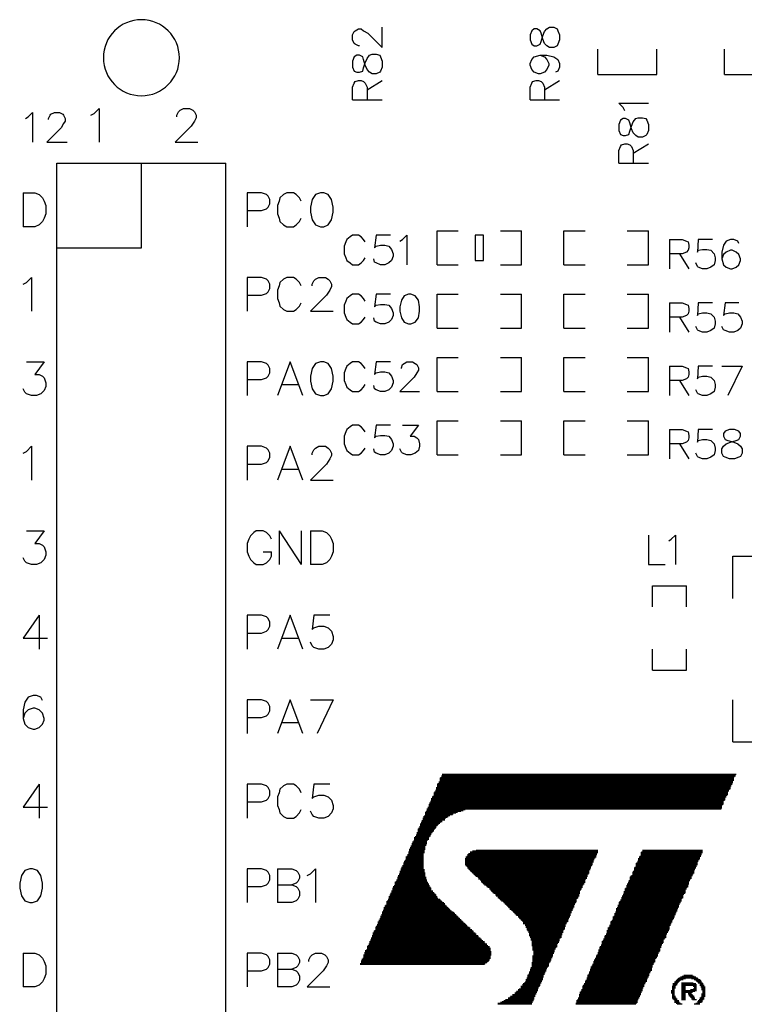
# Model space of a CAD drawing. Extents: x 38.11 to 42.78, y 50.2 to 57.
# Tile 9 of 24: x 38.86 to 39.71, y 54.75 to 55.92. Entities that reach past the tile are written whole.
import ezdxf

# ---------------------------------------------------------------- set-up
doc = ezdxf.new("R2010")
doc.units = 0
doc.layers.get('0').update_dxf_attribs({"linetype": 'CONTINUOUS'})
doc.layers.add('gto', color=1, linetype='CONTINUOUS')

# ---------------------------------------------------------------- blocks, each defined once
blk = doc.blocks.new('D92')
blk.add_lwpolyline([(-0.005, -0.015), (0.005, -0.015), (0.005, 0.015), (-0.005, 0.015)], close=True)

msp = doc.modelspace()

# ---------------------------------------------------------------- linework, layer by layer
at = {"layer": 'gto', "color": 1}
msp.add_lwpolyline([(39.045, 55.875), (39.045, 55.875, 1), (38.955, 55.875), (38.955, 55.875), (38.955, 55.875, 1), (39.045, 55.875), (39.045, 55.875)], format="xyb", dxfattribs=at)
for points in [[(39.258, 55.889), (39.257, 55.889), (39.253, 55.891), (39.252, 55.892), (39.25, 55.896), (39.25, 55.902), (39.252, 55.906), (39.253, 55.907), (39.257, 55.909), (39.26, 55.909), (39.263, 55.907), (39.268, 55.904), (39.285, 55.887), (39.285, 55.911)], [(39.46, 55.896), (39.462, 55.891), (39.465, 55.889), (39.468, 55.889), (39.472, 55.891), (39.473, 55.894), (39.475, 55.901), (39.477, 55.906), (39.48, 55.909), (39.483, 55.911), (39.488, 55.911), (39.492, 55.909), (39.493, 55.907), (39.495, 55.902), (39.495, 55.896), (39.493, 55.891), (39.492, 55.889), (39.488, 55.887), (39.483, 55.887), (39.48, 55.889), (39.477, 55.892), (39.475, 55.897), (39.473, 55.904), (39.472, 55.907), (39.468, 55.909), (39.465, 55.909), (39.462, 55.907), (39.46, 55.902), (39.46, 55.896)], [(39.25, 55.864), (39.252, 55.859), (39.255, 55.858), (39.258, 55.858), (39.262, 55.859), (39.263, 55.863), (39.265, 55.869), (39.267, 55.874), (39.27, 55.878), (39.273, 55.879), (39.278, 55.879), (39.282, 55.878), (39.283, 55.876), (39.285, 55.871), (39.285, 55.864), (39.283, 55.859), (39.282, 55.858), (39.278, 55.856), (39.273, 55.856), (39.27, 55.858), (39.267, 55.861), (39.265, 55.866), (39.263, 55.873), (39.262, 55.876), (39.258, 55.878), (39.255, 55.878), (39.252, 55.876), (39.25, 55.871), (39.25, 55.864)], [(39.472, 55.878), (39.477, 55.876), (39.48, 55.873), (39.482, 55.868), (39.482, 55.866), (39.48, 55.861), (39.477, 55.858), (39.472, 55.856), (39.47, 55.856), (39.465, 55.858), (39.462, 55.861), (39.46, 55.866), (39.46, 55.868), (39.462, 55.873), (39.465, 55.876), (39.472, 55.878), (39.48, 55.878), (39.488, 55.876), (39.493, 55.873), (39.495, 55.868), (39.495, 55.864), (39.493, 55.859), (39.49, 55.858)], [(39.54, 55.855), (39.54, 55.885)], [(39.61, 55.855), (39.61, 55.885)], [(39.69, 55.855), (39.69, 55.885)], [(39.54, 55.855), (39.61, 55.855)], [(39.69, 55.855), (39.76, 55.855)], [(39.25, 55.825), (39.25, 55.84), (39.252, 55.845), (39.253, 55.847), (39.257, 55.848), (39.26, 55.848), (39.263, 55.847), (39.265, 55.845), (39.267, 55.84), (39.267, 55.825)], [(39.267, 55.837), (39.285, 55.848)], [(39.46, 55.825), (39.46, 55.84), (39.462, 55.845), (39.463, 55.847), (39.467, 55.848), (39.47, 55.848), (39.473, 55.847), (39.475, 55.845), (39.477, 55.84), (39.477, 55.825)], [(39.477, 55.837), (39.495, 55.848)], [(39.25, 55.825), (39.285, 55.825)], [(39.46, 55.825), (39.495, 55.825)], [(39.572, 55.812), (39.57, 55.816), (39.565, 55.821), (39.6, 55.821)], [(38.863, 55.803), (38.866, 55.805), (38.871, 55.81), (38.871, 55.775)], [(38.89, 55.802), (38.89, 55.803), (38.892, 55.807), (38.893, 55.808), (38.897, 55.81), (38.903, 55.81), (38.907, 55.808), (38.908, 55.807), (38.91, 55.803), (38.91, 55.8), (38.908, 55.797), (38.905, 55.792), (38.888, 55.775), (38.912, 55.775)], [(38.94, 55.807), (38.944, 55.809), (38.95, 55.815), (38.95, 55.775)], [(39.042, 55.805), (39.042, 55.807), (39.044, 55.811), (39.046, 55.813), (39.05, 55.815), (39.057, 55.815), (39.061, 55.813), (39.063, 55.811), (39.065, 55.807), (39.065, 55.804), (39.063, 55.8), (39.059, 55.794), (39.04, 55.775), (39.067, 55.775)], [(39.565, 55.789), (39.567, 55.784), (39.57, 55.783), (39.573, 55.783), (39.577, 55.784), (39.578, 55.788), (39.58, 55.794), (39.582, 55.799), (39.585, 55.803), (39.588, 55.804), (39.593, 55.804), (39.597, 55.803), (39.598, 55.801), (39.6, 55.796), (39.6, 55.789), (39.598, 55.784), (39.597, 55.783), (39.593, 55.781), (39.588, 55.781), (39.585, 55.783), (39.582, 55.786), (39.58, 55.791), (39.578, 55.798), (39.577, 55.801), (39.573, 55.803), (39.57, 55.803), (39.567, 55.801), (39.565, 55.796), (39.565, 55.789)], [(39.565, 55.75), (39.565, 55.765), (39.567, 55.77), (39.568, 55.772), (39.572, 55.773), (39.575, 55.773), (39.578, 55.772), (39.58, 55.77), (39.582, 55.765), (39.582, 55.75)], [(39.582, 55.762), (39.6, 55.773)], [(38.9, 55.65), (39, 55.65), (39, 55.75)], [(38.9, 53.25), (38.9, 55.75), (39.1, 55.75)], [(39.1, 53.25), (39.1, 55.75)], [(39.565, 55.75), (39.6, 55.75)], [(38.86, 55.715), (38.86, 55.675)], [(38.86, 55.715), (38.874, 55.715), (38.879, 55.713), (38.883, 55.709), (38.885, 55.705), (38.887, 55.7), (38.887, 55.69), (38.885, 55.685), (38.883, 55.681), (38.879, 55.677), (38.874, 55.675), (38.86, 55.675)], [(39.125, 55.694), (39.142, 55.694), (39.148, 55.696), (39.15, 55.698), (39.152, 55.702), (39.152, 55.707), (39.15, 55.711), (39.148, 55.713), (39.142, 55.715), (39.125, 55.715), (39.125, 55.675)], [(39.189, 55.705), (39.187, 55.709), (39.183, 55.713), (39.18, 55.715), (39.172, 55.715), (39.168, 55.713), (39.164, 55.709), (39.163, 55.705), (39.161, 55.7), (39.161, 55.69), (39.163, 55.685), (39.164, 55.681), (39.168, 55.677), (39.172, 55.675), (39.18, 55.675), (39.183, 55.677), (39.187, 55.681), (39.189, 55.685)], [(39.212, 55.715), (39.206, 55.713), (39.202, 55.707), (39.2, 55.698), (39.2, 55.692), (39.202, 55.683), (39.206, 55.677), (39.212, 55.675), (39.216, 55.675), (39.221, 55.677), (39.225, 55.683), (39.227, 55.692), (39.227, 55.698), (39.225, 55.707), (39.221, 55.713), (39.216, 55.715), (39.212, 55.715)], [(39.265, 55.657), (39.263, 55.66), (39.26, 55.663), (39.257, 55.665), (39.25, 55.665), (39.247, 55.663), (39.243, 55.66), (39.242, 55.657), (39.24, 55.652), (39.24, 55.643), (39.242, 55.638), (39.243, 55.635), (39.247, 55.632), (39.25, 55.63), (39.257, 55.63), (39.26, 55.632), (39.263, 55.635), (39.265, 55.638)], [(39.295, 55.665), (39.278, 55.665), (39.276, 55.65), (39.278, 55.652), (39.283, 55.653), (39.288, 55.653), (39.293, 55.652), (39.296, 55.648), (39.298, 55.643), (39.298, 55.64), (39.296, 55.635), (39.293, 55.632), (39.288, 55.63), (39.283, 55.63), (39.278, 55.632), (39.276, 55.633), (39.275, 55.637)], [(39.306, 55.658), (39.309, 55.66), (39.314, 55.665), (39.314, 55.63)], [(39.35, 55.67), (39.375, 55.67)], [(39.35, 55.63), (39.35, 55.67)], [(39.425, 55.63), (39.45, 55.63), (39.45, 55.67)], [(39.425, 55.67), (39.45, 55.67)], [(39.5, 55.67), (39.525, 55.67)], [(39.5, 55.63), (39.5, 55.67)], [(39.575, 55.63), (39.6, 55.63), (39.6, 55.67)], [(39.575, 55.67), (39.6, 55.67)], [(39.625, 55.66), (39.625, 55.625)], [(39.625, 55.66), (39.64, 55.66), (39.645, 55.658), (39.647, 55.657), (39.648, 55.653), (39.648, 55.65), (39.647, 55.647), (39.645, 55.645), (39.64, 55.643), (39.625, 55.643)], [(39.676, 55.66), (39.659, 55.66), (39.658, 55.645), (39.659, 55.647), (39.664, 55.648), (39.669, 55.648), (39.674, 55.647), (39.678, 55.643), (39.679, 55.638), (39.679, 55.635), (39.678, 55.63), (39.674, 55.627), (39.669, 55.625), (39.664, 55.625), (39.659, 55.627), (39.658, 55.628), (39.656, 55.632)], [(39.707, 55.655), (39.706, 55.658), (39.701, 55.66), (39.697, 55.66), (39.692, 55.658), (39.689, 55.653), (39.687, 55.645), (39.687, 55.637), (39.689, 55.63), (39.692, 55.627), (39.697, 55.625), (39.699, 55.625), (39.704, 55.627), (39.707, 55.63), (39.709, 55.635), (39.709, 55.637), (39.707, 55.642), (39.704, 55.645), (39.699, 55.647), (39.697, 55.647), (39.692, 55.645), (39.689, 55.642), (39.687, 55.637)], [(39.637, 55.643), (39.648, 55.625)], [(39.35, 55.63), (39.375, 55.63)], [(39.5, 55.63), (39.525, 55.63)], [(38.86, 55.607), (38.864, 55.609), (38.87, 55.615), (38.87, 55.575)], [(39.125, 55.594), (39.142, 55.594), (39.148, 55.596), (39.15, 55.598), (39.152, 55.602), (39.152, 55.607), (39.15, 55.611), (39.148, 55.613), (39.142, 55.615), (39.125, 55.615), (39.125, 55.575)], [(39.189, 55.605), (39.187, 55.609), (39.183, 55.613), (39.18, 55.615), (39.172, 55.615), (39.168, 55.613), (39.164, 55.609), (39.163, 55.605), (39.161, 55.6), (39.161, 55.59), (39.163, 55.585), (39.164, 55.581), (39.168, 55.577), (39.172, 55.575), (39.18, 55.575), (39.183, 55.577), (39.187, 55.581), (39.189, 55.585)], [(39.202, 55.605), (39.202, 55.607), (39.204, 55.611), (39.206, 55.613), (39.21, 55.615), (39.218, 55.615), (39.221, 55.613), (39.223, 55.611), (39.225, 55.607), (39.225, 55.604), (39.223, 55.6), (39.219, 55.594), (39.2, 55.575), (39.227, 55.575)], [(39.265, 55.587), (39.263, 55.59), (39.26, 55.593), (39.257, 55.595), (39.25, 55.595), (39.247, 55.593), (39.243, 55.59), (39.242, 55.587), (39.24, 55.582), (39.24, 55.573), (39.242, 55.568), (39.243, 55.565), (39.247, 55.562), (39.25, 55.56), (39.257, 55.56), (39.26, 55.562), (39.263, 55.565), (39.265, 55.568)], [(39.295, 55.595), (39.278, 55.595), (39.276, 55.58), (39.278, 55.582), (39.283, 55.583), (39.288, 55.583), (39.293, 55.582), (39.296, 55.578), (39.298, 55.573), (39.298, 55.57), (39.296, 55.565), (39.293, 55.562), (39.288, 55.56), (39.283, 55.56), (39.278, 55.562), (39.276, 55.563), (39.275, 55.567)], [(39.316, 55.595), (39.311, 55.593), (39.308, 55.588), (39.306, 55.58), (39.306, 55.575), (39.308, 55.567), (39.311, 55.562), (39.316, 55.56), (39.319, 55.56), (39.324, 55.562), (39.328, 55.567), (39.329, 55.575), (39.329, 55.58), (39.328, 55.588), (39.324, 55.593), (39.319, 55.595), (39.316, 55.595)], [(39.35, 55.555), (39.35, 55.595), (39.375, 55.595)], [(39.425, 55.595), (39.45, 55.595)], [(39.45, 55.555), (39.45, 55.595)], [(39.5, 55.555), (39.5, 55.595), (39.525, 55.595)], [(39.575, 55.595), (39.6, 55.595)], [(39.6, 55.555), (39.6, 55.595)], [(39.625, 55.585), (39.625, 55.55)], [(39.625, 55.585), (39.64, 55.585), (39.645, 55.583), (39.647, 55.582), (39.648, 55.578), (39.648, 55.575), (39.647, 55.572), (39.645, 55.57), (39.64, 55.568), (39.625, 55.568)], [(39.676, 55.585), (39.659, 55.585), (39.658, 55.57), (39.659, 55.572), (39.664, 55.573), (39.669, 55.573), (39.674, 55.572), (39.678, 55.568), (39.679, 55.563), (39.679, 55.56), (39.678, 55.555), (39.674, 55.552), (39.669, 55.55), (39.664, 55.55), (39.659, 55.552), (39.658, 55.553), (39.656, 55.557)], [(39.707, 55.585), (39.691, 55.585), (39.689, 55.57), (39.691, 55.572), (39.696, 55.573), (39.701, 55.573), (39.706, 55.572), (39.709, 55.568), (39.711, 55.563), (39.711, 55.56), (39.709, 55.555), (39.706, 55.552), (39.701, 55.55), (39.696, 55.55), (39.691, 55.552), (39.689, 55.553), (39.687, 55.557)], [(39.637, 55.568), (39.648, 55.55)], [(39.35, 55.555), (39.375, 55.555)], [(39.425, 55.555), (39.45, 55.555)], [(39.5, 55.555), (39.525, 55.555)], [(39.575, 55.555), (39.6, 55.555)], [(38.864, 55.515), (38.885, 55.515), (38.874, 55.5), (38.879, 55.5), (38.883, 55.498), (38.885, 55.496), (38.887, 55.49), (38.887, 55.486), (38.885, 55.481), (38.881, 55.477), (38.876, 55.475), (38.87, 55.475), (38.864, 55.477), (38.862, 55.479), (38.86, 55.483)], [(39.125, 55.494), (39.142, 55.494), (39.148, 55.496), (39.15, 55.498), (39.152, 55.502), (39.152, 55.507), (39.15, 55.511), (39.148, 55.513), (39.142, 55.515), (39.125, 55.515), (39.125, 55.475)], [(39.191, 55.475), (39.176, 55.515), (39.161, 55.475)], [(39.212, 55.515), (39.206, 55.513), (39.202, 55.507), (39.2, 55.498), (39.2, 55.492), (39.202, 55.483), (39.206, 55.477), (39.212, 55.475), (39.216, 55.475), (39.221, 55.477), (39.225, 55.483), (39.227, 55.492), (39.227, 55.498), (39.225, 55.507), (39.221, 55.513), (39.216, 55.515), (39.212, 55.515)], [(39.265, 55.507), (39.263, 55.51), (39.26, 55.513), (39.257, 55.515), (39.25, 55.515), (39.247, 55.513), (39.243, 55.51), (39.242, 55.507), (39.24, 55.502), (39.24, 55.493), (39.242, 55.488), (39.243, 55.485), (39.247, 55.482), (39.25, 55.48), (39.257, 55.48), (39.26, 55.482), (39.263, 55.485), (39.265, 55.488)], [(39.295, 55.515), (39.278, 55.515), (39.276, 55.5), (39.278, 55.502), (39.283, 55.503), (39.288, 55.503), (39.293, 55.502), (39.296, 55.498), (39.298, 55.493), (39.298, 55.49), (39.296, 55.485), (39.293, 55.482), (39.288, 55.48), (39.283, 55.48), (39.278, 55.482), (39.276, 55.483), (39.275, 55.487)], [(39.308, 55.507), (39.308, 55.508), (39.309, 55.512), (39.311, 55.513), (39.314, 55.515), (39.321, 55.515), (39.324, 55.513), (39.326, 55.512), (39.328, 55.508), (39.328, 55.505), (39.326, 55.502), (39.323, 55.497), (39.306, 55.48), (39.329, 55.48)], [(39.35, 55.52), (39.375, 55.52)], [(39.35, 55.48), (39.35, 55.52)], [(39.425, 55.48), (39.45, 55.48), (39.45, 55.52)], [(39.425, 55.52), (39.45, 55.52)], [(39.5, 55.48), (39.5, 55.52), (39.525, 55.52)], [(39.575, 55.52), (39.6, 55.52)], [(39.6, 55.48), (39.6, 55.52)], [(39.625, 55.51), (39.625, 55.475)], [(39.625, 55.51), (39.64, 55.51), (39.645, 55.508), (39.647, 55.507), (39.648, 55.503), (39.648, 55.5), (39.647, 55.497), (39.645, 55.495), (39.64, 55.493), (39.625, 55.493)], [(39.676, 55.51), (39.659, 55.51), (39.658, 55.495), (39.659, 55.497), (39.664, 55.498), (39.669, 55.498), (39.674, 55.497), (39.678, 55.493), (39.679, 55.488), (39.679, 55.485), (39.678, 55.48), (39.674, 55.477), (39.669, 55.475), (39.664, 55.475), (39.659, 55.477), (39.658, 55.478), (39.656, 55.482)], [(39.687, 55.51), (39.711, 55.51)], [(39.711, 55.51), (39.694, 55.475)], [(39.637, 55.493), (39.648, 55.475)], [(39.166, 55.488), (39.185, 55.488)], [(39.35, 55.48), (39.375, 55.48)], [(39.5, 55.48), (39.525, 55.48)], [(39.575, 55.48), (39.6, 55.48)], [(39.35, 55.445), (39.375, 55.445)], [(39.35, 55.405), (39.35, 55.445)], [(39.425, 55.405), (39.45, 55.405), (39.45, 55.445)], [(39.425, 55.445), (39.45, 55.445)], [(39.5, 55.445), (39.525, 55.445)], [(39.5, 55.405), (39.5, 55.445)], [(39.575, 55.405), (39.6, 55.405), (39.6, 55.445)], [(39.575, 55.445), (39.6, 55.445)], [(39.265, 55.432), (39.263, 55.435), (39.26, 55.438), (39.257, 55.44), (39.25, 55.44), (39.247, 55.438), (39.243, 55.435), (39.242, 55.432), (39.24, 55.427), (39.24, 55.418), (39.242, 55.413), (39.243, 55.41), (39.247, 55.407), (39.25, 55.405), (39.257, 55.405), (39.26, 55.407), (39.263, 55.41), (39.265, 55.413)], [(39.295, 55.44), (39.278, 55.44), (39.276, 55.425), (39.278, 55.427), (39.283, 55.428), (39.288, 55.428), (39.293, 55.427), (39.296, 55.423), (39.298, 55.418), (39.298, 55.415), (39.296, 55.41), (39.293, 55.407), (39.288, 55.405), (39.283, 55.405), (39.278, 55.407), (39.276, 55.408), (39.275, 55.412)], [(39.309, 55.44), (39.328, 55.44), (39.318, 55.427), (39.323, 55.427), (39.326, 55.425), (39.328, 55.423), (39.329, 55.418), (39.329, 55.415), (39.328, 55.41), (39.324, 55.407), (39.319, 55.405), (39.314, 55.405), (39.309, 55.407), (39.308, 55.408), (39.306, 55.412)], [(39.625, 55.435), (39.625, 55.4)], [(39.625, 55.435), (39.64, 55.435), (39.645, 55.433), (39.647, 55.432), (39.648, 55.428), (39.648, 55.425), (39.647, 55.422), (39.645, 55.42), (39.64, 55.418), (39.625, 55.418)], [(39.676, 55.435), (39.659, 55.435), (39.658, 55.42), (39.659, 55.422), (39.664, 55.423), (39.669, 55.423), (39.674, 55.422), (39.678, 55.418), (39.679, 55.413), (39.679, 55.41), (39.678, 55.405), (39.674, 55.402), (39.669, 55.4), (39.664, 55.4), (39.659, 55.402), (39.658, 55.403), (39.656, 55.407)], [(39.696, 55.435), (39.691, 55.433), (39.689, 55.43), (39.689, 55.427), (39.691, 55.423), (39.694, 55.422), (39.701, 55.42), (39.706, 55.418), (39.709, 55.415), (39.711, 55.412), (39.711, 55.407), (39.709, 55.403), (39.707, 55.402), (39.702, 55.4), (39.696, 55.4), (39.691, 55.402), (39.689, 55.403), (39.687, 55.407), (39.687, 55.412), (39.689, 55.415), (39.692, 55.418), (39.697, 55.42), (39.704, 55.422), (39.707, 55.423), (39.709, 55.427), (39.709, 55.43), (39.707, 55.433), (39.702, 55.435), (39.696, 55.435)], [(38.86, 55.407), (38.864, 55.409), (38.87, 55.415), (38.87, 55.375)], [(39.125, 55.394), (39.142, 55.394), (39.148, 55.396), (39.15, 55.398), (39.152, 55.402), (39.152, 55.407), (39.15, 55.411), (39.148, 55.413), (39.142, 55.415), (39.125, 55.415), (39.125, 55.375)], [(39.191, 55.375), (39.176, 55.415), (39.161, 55.375)], [(39.202, 55.405), (39.202, 55.407), (39.204, 55.411), (39.206, 55.413), (39.21, 55.415), (39.218, 55.415), (39.221, 55.413), (39.223, 55.411), (39.225, 55.407), (39.225, 55.404), (39.223, 55.4), (39.219, 55.394), (39.2, 55.375), (39.227, 55.375)], [(39.637, 55.418), (39.648, 55.4)], [(39.35, 55.405), (39.375, 55.405)], [(39.5, 55.405), (39.525, 55.405)], [(39.166, 55.388), (39.185, 55.388)], [(38.864, 55.315), (38.885, 55.315), (38.874, 55.3), (38.879, 55.3), (38.883, 55.298), (38.885, 55.296), (38.887, 55.29), (38.887, 55.286), (38.885, 55.281), (38.881, 55.277), (38.876, 55.275), (38.87, 55.275), (38.864, 55.277), (38.862, 55.279), (38.86, 55.283)], [(39.154, 55.305), (39.152, 55.309), (39.148, 55.313), (39.144, 55.315), (39.136, 55.315), (39.133, 55.313), (39.129, 55.309), (39.127, 55.305), (39.125, 55.3), (39.125, 55.29), (39.127, 55.285), (39.129, 55.281), (39.133, 55.277), (39.136, 55.275), (39.144, 55.275), (39.148, 55.277), (39.152, 55.281), (39.154, 55.285), (39.154, 55.29)], [(39.163, 55.315), (39.163, 55.275)], [(39.163, 55.315), (39.189, 55.275)], [(39.189, 55.315), (39.189, 55.275)], [(39.2, 55.315), (39.2, 55.275)], [(39.2, 55.315), (39.214, 55.315), (39.219, 55.313), (39.223, 55.309), (39.225, 55.305), (39.227, 55.3), (39.227, 55.29), (39.225, 55.285), (39.223, 55.281), (39.219, 55.277), (39.214, 55.275), (39.2, 55.275)], [(39.6, 55.31), (39.6, 55.275), (39.62, 55.275)], [(39.624, 55.303), (39.627, 55.305), (39.632, 55.31), (39.632, 55.275)], [(39.144, 55.29), (39.154, 55.29)], [(39.7, 55.285), (39.85, 55.285)], [(39.7, 55.235), (39.7, 55.285)], [(39.605, 55.25), (39.645, 55.25)], [(39.605, 55.225), (39.605, 55.25)], [(39.645, 55.225), (39.645, 55.25)], [(38.879, 55.215), (38.86, 55.188), (38.889, 55.188)], [(38.879, 55.215), (38.879, 55.175)], [(39.125, 55.194), (39.142, 55.194), (39.148, 55.196), (39.15, 55.198), (39.152, 55.202), (39.152, 55.207), (39.15, 55.211), (39.148, 55.213), (39.142, 55.215), (39.125, 55.215), (39.125, 55.175)], [(39.191, 55.175), (39.176, 55.215), (39.161, 55.175)], [(39.223, 55.215), (39.204, 55.215), (39.202, 55.198), (39.204, 55.2), (39.21, 55.202), (39.216, 55.202), (39.221, 55.2), (39.225, 55.196), (39.227, 55.19), (39.227, 55.186), (39.225, 55.181), (39.221, 55.177), (39.216, 55.175), (39.21, 55.175), (39.204, 55.177), (39.202, 55.179), (39.2, 55.183)], [(39.166, 55.188), (39.185, 55.188)], [(39.605, 55.15), (39.605, 55.175)], [(39.605, 55.15), (39.645, 55.15), (39.645, 55.175)], [(38.883, 55.114), (38.881, 55.118), (38.876, 55.12), (38.872, 55.12), (38.866, 55.118), (38.862, 55.112), (38.86, 55.103), (38.86, 55.093), (38.862, 55.086), (38.866, 55.082), (38.872, 55.08), (38.874, 55.08), (38.879, 55.082), (38.883, 55.086), (38.885, 55.091), (38.885, 55.093), (38.883, 55.099), (38.879, 55.103), (38.874, 55.105), (38.872, 55.105), (38.866, 55.103), (38.862, 55.099), (38.86, 55.093)], [(39.125, 55.094), (39.142, 55.094), (39.148, 55.096), (39.15, 55.098), (39.152, 55.102), (39.152, 55.107), (39.15, 55.111), (39.148, 55.113), (39.142, 55.115), (39.125, 55.115), (39.125, 55.075)], [(39.191, 55.075), (39.176, 55.115), (39.161, 55.075)], [(39.2, 55.115), (39.227, 55.115)], [(39.227, 55.115), (39.208, 55.075)], [(39.7, 55.065), (39.7, 55.115)], [(39.166, 55.088), (39.185, 55.088)], [(39.7, 55.065), (39.7, 55.075)], [(39.7, 55.065), (39.725, 55.065)], [(39.355, 55.025), (39.703, 55.025)], [(39.355, 55.024), (39.702, 55.024)], [(39.356, 55.027), (39.704, 55.027)], [(39.356, 55.026), (39.703, 55.026)], [(38.879, 55.015), (38.86, 54.988), (38.889, 54.988)], [(38.879, 55.015), (38.879, 54.975)], [(39.125, 54.994), (39.142, 54.994), (39.148, 54.996), (39.15, 54.998), (39.152, 55.002), (39.152, 55.007), (39.15, 55.011), (39.148, 55.013), (39.142, 55.015), (39.125, 55.015), (39.125, 54.975)], [(39.189, 55.005), (39.187, 55.009), (39.183, 55.013), (39.18, 55.015), (39.172, 55.015), (39.168, 55.013), (39.164, 55.009), (39.163, 55.005), (39.161, 55), (39.161, 54.99), (39.163, 54.985), (39.164, 54.981), (39.168, 54.977), (39.172, 54.975), (39.18, 54.975), (39.183, 54.977), (39.187, 54.981), (39.189, 54.985)], [(39.223, 55.015), (39.204, 55.015), (39.202, 54.998), (39.204, 55), (39.21, 55.002), (39.216, 55.002), (39.221, 55), (39.225, 54.996), (39.227, 54.99), (39.227, 54.986), (39.225, 54.981), (39.221, 54.977), (39.216, 54.975), (39.21, 54.975), (39.204, 54.977), (39.202, 54.979), (39.2, 54.983)], [(39.35, 55.015), (39.699, 55.015)], [(39.35, 55.014), (39.698, 55.014)], [(39.35, 55.013), (39.698, 55.013)], [(39.35, 55.012), (39.697, 55.012)], [(39.351, 55.016), (39.699, 55.016)], [(39.352, 55.018), (39.7, 55.018)], [(39.352, 55.017), (39.7, 55.017)], [(39.353, 55.022), (39.701, 55.022)], [(39.353, 55.021), (39.701, 55.021)], [(39.353, 55.02), (39.701, 55.02)], [(39.353, 55.019), (39.7, 55.019)], [(39.354, 55.023), (39.701, 55.023)], [(39.344, 55), (39.692, 55)], [(39.345, 55.001), (39.692, 55.001)], [(39.346, 55.005), (39.694, 55.005)], [(39.346, 55.004), (39.694, 55.004)], [(39.346, 55.003), (39.694, 55.003)], [(39.346, 55.002), (39.693, 55.002)], [(39.347, 55.006), (39.694, 55.006)], [(39.348, 55.008), (39.695, 55.008)], [(39.348, 55.007), (39.695, 55.007)], [(39.349, 55.011), (39.697, 55.011)], [(39.349, 55.01), (39.697, 55.01)], [(39.349, 55.009), (39.696, 55.009)], [(39.34, 54.991), (39.688, 54.991)], [(39.34, 54.99), (39.687, 54.99)], [(39.34, 54.989), (39.687, 54.989)], [(39.341, 54.993), (39.689, 54.993)], [(39.341, 54.992), (39.689, 54.992)], [(39.342, 54.995), (39.689, 54.995)], [(39.342, 54.994), (39.689, 54.994)], [(39.343, 54.998), (39.691, 54.998)], [(39.343, 54.997), (39.691, 54.997)], [(39.343, 54.996), (39.69, 54.996)], [(39.344, 54.999), (39.691, 54.999)], [(39.334, 54.977), (39.363, 54.977)], [(39.335, 54.978), (39.365, 54.978)], [(39.336, 54.982), (39.374, 54.982)], [(39.336, 54.981), (39.372, 54.981)], [(39.336, 54.98), (39.369, 54.98)], [(39.336, 54.979), (39.368, 54.979)], [(39.337, 54.983), (39.378, 54.983)], [(39.338, 54.986), (39.686, 54.986)], [(39.338, 54.985), (39.383, 54.985)], [(39.338, 54.984), (39.381, 54.984)], [(39.339, 54.988), (39.687, 54.988)], [(39.339, 54.987), (39.687, 54.987)], [(39.329, 54.965), (39.349, 54.965)], [(39.33, 54.968), (39.352, 54.968)], [(39.33, 54.967), (39.351, 54.967)], [(39.33, 54.966), (39.35, 54.966)], [(39.331, 54.97), (39.354, 54.97)], [(39.331, 54.969), (39.353, 54.969)], [(39.332, 54.972), (39.356, 54.972)], [(39.332, 54.971), (39.356, 54.971)], [(39.333, 54.975), (39.36, 54.975)], [(39.333, 54.974), (39.359, 54.974)], [(39.333, 54.973), (39.359, 54.973)], [(39.334, 54.976), (39.362, 54.976)], [(39.325, 54.955), (39.342, 54.955)], [(39.325, 54.954), (39.342, 54.954)], [(39.326, 54.958), (39.344, 54.958)], [(39.326, 54.957), (39.343, 54.957)], [(39.326, 54.956), (39.343, 54.956)], [(39.327, 54.962), (39.347, 54.962)], [(39.327, 54.961), (39.346, 54.961)], [(39.327, 54.96), (39.346, 54.96)], [(39.327, 54.959), (39.345, 54.959)], [(39.328, 54.963), (39.348, 54.963)], [(39.329, 54.964), (39.349, 54.964)], [(39.319, 54.942), (39.336, 54.942)], [(39.32, 54.945), (39.338, 54.945)], [(39.32, 54.944), (39.337, 54.944)], [(39.32, 54.943), (39.337, 54.943)], [(39.321, 54.947), (39.338, 54.947)], [(39.321, 54.946), (39.338, 54.946)], [(39.322, 54.948), (39.338, 54.948)], [(39.323, 54.952), (39.34, 54.952)], [(39.323, 54.951), (39.34, 54.951)], [(39.323, 54.95), (39.34, 54.95)], [(39.323, 54.949), (39.339, 54.949)], [(39.324, 54.953), (39.341, 54.953)], [(39.315, 54.932), (39.334, 54.932)], [(39.315, 54.931), (39.334, 54.931)], [(39.316, 54.935), (39.335, 54.935)], [(39.316, 54.934), (39.335, 54.934)], [(39.316, 54.933), (39.334, 54.933)], [(39.317, 54.938), (39.336, 54.938)], [(39.317, 54.937), (39.335, 54.937)], [(39.317, 54.936), (39.335, 54.936)], [(39.318, 54.94), (39.336, 54.94)], [(39.318, 54.939), (39.336, 54.939)], [(39.319, 54.941), (39.336, 54.941)], [(39.386, 54.932), (39.539, 54.932)], [(39.386, 54.931), (39.538, 54.931)], [(39.387, 54.933), (39.539, 54.933)], [(39.389, 54.935), (39.54, 54.935)], [(39.389, 54.934), (39.54, 54.934)], [(39.392, 54.936), (39.54, 54.936)], [(39.396, 54.937), (39.456, 54.937)], [(39.456, 54.937), (39.54, 54.937)], [(39.591, 54.934), (39.664, 54.934)], [(39.591, 54.933), (39.663, 54.933)], [(39.591, 54.932), (39.663, 54.932)], [(39.591, 54.931), (39.662, 54.931)], [(39.592, 54.935), (39.664, 54.935)], [(39.593, 54.937), (39.664, 54.937)], [(39.593, 54.936), (39.664, 54.936)], [(39.309, 54.919), (39.334, 54.919)], [(39.31, 54.922), (39.334, 54.922)], [(39.31, 54.921), (39.334, 54.921)], [(39.31, 54.92), (39.334, 54.92)], [(39.311, 54.924), (39.334, 54.924)], [(39.311, 54.923), (39.334, 54.923)], [(39.312, 54.925), (39.334, 54.925)], [(39.313, 54.929), (39.334, 54.929)], [(39.313, 54.928), (39.334, 54.928)], [(39.313, 54.927), (39.334, 54.927)], [(39.313, 54.926), (39.334, 54.926)], [(39.314, 54.93), (39.334, 54.93)], [(39.383, 54.927), (39.536, 54.927)], [(39.383, 54.926), (39.536, 54.926)], [(39.383, 54.925), (39.535, 54.925)], [(39.383, 54.924), (39.535, 54.924)], [(39.383, 54.923), (39.535, 54.923)], [(39.383, 54.922), (39.534, 54.922)], [(39.383, 54.921), (39.534, 54.921)], [(39.383, 54.92), (39.534, 54.92)], [(39.384, 54.929), (39.538, 54.929)], [(39.384, 54.928), (39.537, 54.928)], [(39.384, 54.919), (39.533, 54.919)], [(39.385, 54.93), (39.538, 54.93)], [(39.585, 54.921), (39.658, 54.921)], [(39.585, 54.92), (39.658, 54.92)], [(39.585, 54.919), (39.657, 54.919)], [(39.586, 54.922), (39.658, 54.922)], [(39.587, 54.924), (39.659, 54.924)], [(39.587, 54.923), (39.658, 54.923)], [(39.588, 54.927), (39.661, 54.927)], [(39.588, 54.926), (39.66, 54.926)], [(39.588, 54.925), (39.659, 54.925)], [(39.589, 54.929), (39.661, 54.929)], [(39.589, 54.928), (39.661, 54.928)], [(39.59, 54.93), (39.662, 54.93)], [(38.868, 54.915), (38.862, 54.913), (38.858, 54.907), (38.856, 54.898), (38.856, 54.892), (38.858, 54.883), (38.862, 54.877), (38.868, 54.875), (38.871, 54.875), (38.877, 54.877), (38.881, 54.883), (38.883, 54.892), (38.883, 54.898), (38.881, 54.907), (38.877, 54.913), (38.871, 54.915), (38.868, 54.915)], [(39.125, 54.894), (39.142, 54.894), (39.148, 54.896), (39.15, 54.898), (39.152, 54.902), (39.152, 54.907), (39.15, 54.911), (39.148, 54.913), (39.142, 54.915), (39.125, 54.915), (39.125, 54.875)], [(39.161, 54.915), (39.161, 54.875)], [(39.161, 54.915), (39.178, 54.915), (39.183, 54.913), (39.185, 54.911), (39.187, 54.907), (39.187, 54.904), (39.185, 54.9), (39.183, 54.898), (39.178, 54.896)], [(39.196, 54.907), (39.2, 54.909), (39.206, 54.915), (39.206, 54.875)], [(39.304, 54.907), (39.336, 54.907)], [(39.305, 54.909), (39.336, 54.909)], [(39.305, 54.908), (39.336, 54.908)], [(39.306, 54.912), (39.335, 54.912)], [(39.306, 54.911), (39.335, 54.911)], [(39.306, 54.91), (39.336, 54.91)], [(39.307, 54.915), (39.334, 54.915)], [(39.307, 54.914), (39.335, 54.914)], [(39.307, 54.913), (39.335, 54.913)], [(39.308, 54.917), (39.334, 54.917)], [(39.308, 54.916), (39.334, 54.916)], [(39.309, 54.918), (39.334, 54.918)], [(39.385, 54.918), (39.532, 54.918)], [(39.386, 54.917), (39.532, 54.917)], [(39.386, 54.916), (39.532, 54.916)], [(39.387, 54.915), (39.531, 54.915)], [(39.388, 54.914), (39.531, 54.914)], [(39.389, 54.913), (39.53, 54.913)], [(39.39, 54.912), (39.53, 54.912)], [(39.391, 54.911), (39.53, 54.911)], [(39.392, 54.91), (39.53, 54.91)], [(39.393, 54.909), (39.529, 54.909)], [(39.394, 54.908), (39.528, 54.908)], [(39.395, 54.907), (39.528, 54.907)], [(39.58, 54.907), (39.652, 54.907)], [(39.581, 54.911), (39.654, 54.911)], [(39.581, 54.91), (39.654, 54.91)], [(39.581, 54.909), (39.653, 54.909)], [(39.581, 54.908), (39.652, 54.908)], [(39.582, 54.912), (39.654, 54.912)], [(39.583, 54.916), (39.656, 54.916)], [(39.583, 54.915), (39.655, 54.915)], [(39.583, 54.914), (39.655, 54.914)], [(39.583, 54.913), (39.654, 54.913)], [(39.584, 54.917), (39.656, 54.917)], [(39.585, 54.918), (39.657, 54.918)], [(39.161, 54.896), (39.178, 54.896), (39.183, 54.894), (39.185, 54.892), (39.187, 54.888), (39.187, 54.883), (39.185, 54.879), (39.183, 54.877), (39.178, 54.875), (39.161, 54.875)], [(39.3, 54.899), (39.339, 54.899)], [(39.3, 54.898), (39.339, 54.898)], [(39.3, 54.897), (39.34, 54.897)], [(39.3, 54.896), (39.34, 54.896)], [(39.301, 54.9), (39.338, 54.9)], [(39.302, 54.902), (39.338, 54.902)], [(39.302, 54.901), (39.338, 54.901)], [(39.303, 54.905), (39.337, 54.905)], [(39.303, 54.904), (39.337, 54.904)], [(39.303, 54.903), (39.337, 54.903)], [(39.304, 54.906), (39.336, 54.906)], [(39.396, 54.906), (39.528, 54.906)], [(39.398, 54.905), (39.527, 54.905)], [(39.399, 54.904), (39.527, 54.904)], [(39.399, 54.903), (39.526, 54.903)], [(39.401, 54.902), (39.525, 54.902)], [(39.402, 54.901), (39.525, 54.901)], [(39.402, 54.9), (39.525, 54.9)], [(39.403, 54.899), (39.525, 54.899)], [(39.404, 54.898), (39.524, 54.898)], [(39.405, 54.897), (39.524, 54.897)], [(39.406, 54.896), (39.523, 54.896)], [(39.575, 54.897), (39.648, 54.897)], [(39.575, 54.896), (39.647, 54.896)], [(39.576, 54.899), (39.648, 54.899)], [(39.576, 54.898), (39.648, 54.898)], [(39.577, 54.901), (39.649, 54.901)], [(39.577, 54.9), (39.648, 54.9)], [(39.578, 54.905), (39.651, 54.905)], [(39.578, 54.904), (39.651, 54.904)], [(39.578, 54.903), (39.65, 54.903)], [(39.578, 54.902), (39.649, 54.902)], [(39.579, 54.906), (39.651, 54.906)], [(39.294, 54.884), (39.349, 54.884)], [(39.295, 54.886), (39.347, 54.886)], [(39.295, 54.885), (39.348, 54.885)], [(39.296, 54.889), (39.345, 54.889)], [(39.296, 54.888), (39.345, 54.888)], [(39.296, 54.887), (39.346, 54.887)], [(39.297, 54.892), (39.343, 54.892)], [(39.297, 54.891), (39.343, 54.891)], [(39.297, 54.89), (39.343, 54.89)], [(39.298, 54.894), (39.341, 54.894)], [(39.298, 54.893), (39.342, 54.893)], [(39.299, 54.895), (39.341, 54.895)], [(39.408, 54.895), (39.522, 54.895)], [(39.409, 54.894), (39.522, 54.894)], [(39.41, 54.893), (39.522, 54.893)], [(39.412, 54.892), (39.521, 54.892)], [(39.412, 54.891), (39.521, 54.891)], [(39.413, 54.89), (39.52, 54.89)], [(39.414, 54.889), (39.519, 54.889)], [(39.415, 54.888), (39.519, 54.888)], [(39.416, 54.887), (39.519, 54.887)], [(39.417, 54.886), (39.519, 54.886)], [(39.419, 54.885), (39.518, 54.885)], [(39.419, 54.884), (39.518, 54.884)], [(39.57, 54.885), (39.642, 54.885)], [(39.57, 54.884), (39.641, 54.884)], [(39.571, 54.888), (39.644, 54.888)], [(39.571, 54.887), (39.644, 54.887)], [(39.571, 54.886), (39.643, 54.886)], [(39.572, 54.891), (39.645, 54.891)], [(39.572, 54.89), (39.644, 54.89)], [(39.572, 54.889), (39.644, 54.889)], [(39.573, 54.892), (39.645, 54.892)], [(39.574, 54.895), (39.647, 54.895)], [(39.574, 54.894), (39.647, 54.894)], [(39.574, 54.893), (39.646, 54.893)], [(39.289, 54.872), (39.36, 54.872)], [(39.29, 54.876), (39.356, 54.876)], [(39.29, 54.875), (39.358, 54.875)], [(39.29, 54.874), (39.359, 54.874)], [(39.29, 54.873), (39.359, 54.873)], [(39.291, 54.877), (39.355, 54.877)], [(39.292, 54.879), (39.353, 54.879)], [(39.292, 54.878), (39.354, 54.878)], [(39.293, 54.882), (39.35, 54.882)], [(39.293, 54.881), (39.35, 54.881)], [(39.293, 54.88), (39.351, 54.88)], [(39.294, 54.883), (39.349, 54.883)], [(39.42, 54.883), (39.518, 54.883)], [(39.422, 54.882), (39.517, 54.882)], [(39.422, 54.881), (39.517, 54.881)], [(39.423, 54.88), (39.516, 54.88)], [(39.424, 54.879), (39.515, 54.879)], [(39.425, 54.878), (39.515, 54.878)], [(39.426, 54.877), (39.515, 54.877)], [(39.428, 54.876), (39.515, 54.876)], [(39.429, 54.875), (39.514, 54.875)], [(39.43, 54.874), (39.513, 54.874)], [(39.431, 54.873), (39.513, 54.873)], [(39.432, 54.872), (39.512, 54.872)], [(39.564, 54.872), (39.636, 54.872)], [(39.565, 54.875), (39.638, 54.875)], [(39.565, 54.874), (39.637, 54.874)], [(39.565, 54.873), (39.637, 54.873)], [(39.566, 54.876), (39.638, 54.876)], [(39.567, 54.878), (39.639, 54.878)], [(39.567, 54.877), (39.639, 54.877)], [(39.568, 54.881), (39.641, 54.881)], [(39.568, 54.88), (39.64, 54.88)], [(39.568, 54.879), (39.639, 54.879)], [(39.569, 54.883), (39.641, 54.883)], [(39.569, 54.882), (39.641, 54.882)], [(39.284, 54.861), (39.372, 54.861)], [(39.285, 54.864), (39.369, 54.864)], [(39.285, 54.863), (39.37, 54.863)], [(39.285, 54.862), (39.371, 54.862)], [(39.286, 54.866), (39.366, 54.866)], [(39.286, 54.865), (39.367, 54.865)], [(39.287, 54.869), (39.363, 54.869)], [(39.287, 54.868), (39.364, 54.868)], [(39.287, 54.867), (39.365, 54.867)], [(39.288, 54.871), (39.361, 54.871)], [(39.288, 54.87), (39.362, 54.87)], [(39.433, 54.871), (39.512, 54.871)], [(39.434, 54.87), (39.512, 54.87)], [(39.435, 54.869), (39.511, 54.869)], [(39.436, 54.868), (39.511, 54.868)], [(39.436, 54.867), (39.51, 54.867)], [(39.438, 54.866), (39.51, 54.866)], [(39.439, 54.865), (39.509, 54.865)], [(39.44, 54.864), (39.509, 54.864)], [(39.441, 54.863), (39.509, 54.863)], [(39.442, 54.862), (39.508, 54.862)], [(39.443, 54.861), (39.508, 54.861)], [(39.56, 54.862), (39.632, 54.862)], [(39.56, 54.861), (39.632, 54.861)], [(39.561, 54.864), (39.633, 54.864)], [(39.561, 54.863), (39.633, 54.863)], [(39.562, 54.868), (39.635, 54.868)], [(39.562, 54.867), (39.634, 54.867)], [(39.562, 54.866), (39.634, 54.866)], [(39.562, 54.865), (39.634, 54.865)], [(39.563, 54.869), (39.635, 54.869)], [(39.564, 54.871), (39.636, 54.871)], [(39.564, 54.87), (39.636, 54.87)], [(39.279, 54.849), (39.384, 54.849)], [(39.28, 54.852), (39.381, 54.852)], [(39.28, 54.851), (39.382, 54.851)], [(39.28, 54.85), (39.383, 54.85)], [(39.281, 54.854), (39.379, 54.854)], [(39.281, 54.853), (39.38, 54.853)], [(39.282, 54.856), (39.377, 54.856)], [(39.282, 54.855), (39.378, 54.855)], [(39.283, 54.859), (39.374, 54.859)], [(39.283, 54.858), (39.375, 54.858)], [(39.283, 54.857), (39.376, 54.857)], [(39.284, 54.86), (39.373, 54.86)], [(39.444, 54.86), (39.508, 54.86)], [(39.446, 54.859), (39.507, 54.859)], [(39.446, 54.858), (39.507, 54.858)], [(39.447, 54.857), (39.506, 54.857)], [(39.448, 54.856), (39.506, 54.856)], [(39.449, 54.855), (39.505, 54.855)], [(39.45, 54.854), (39.505, 54.854)], [(39.451, 54.853), (39.505, 54.853)], [(39.452, 54.852), (39.504, 54.852)], [(39.452, 54.851), (39.503, 54.851)], [(39.452, 54.85), (39.503, 54.85)], [(39.454, 54.849), (39.502, 54.849)], [(39.555, 54.852), (39.628, 54.852)], [(39.555, 54.851), (39.627, 54.851)], [(39.555, 54.85), (39.627, 54.85)], [(39.555, 54.849), (39.626, 54.849)], [(39.556, 54.853), (39.628, 54.853)], [(39.557, 54.854), (39.628, 54.854)], [(39.558, 54.858), (39.631, 54.858)], [(39.558, 54.857), (39.63, 54.857)], [(39.558, 54.856), (39.63, 54.856)], [(39.558, 54.855), (39.629, 54.855)], [(39.559, 54.859), (39.631, 54.859)], [(39.56, 54.86), (39.631, 54.86)], [(39.274, 54.839), (39.395, 54.839)], [(39.274, 54.838), (39.396, 54.838)], [(39.274, 54.837), (39.396, 54.837)], [(39.275, 54.841), (39.393, 54.841)], [(39.275, 54.84), (39.393, 54.84)], [(39.276, 54.842), (39.392, 54.842)], [(39.277, 54.846), (39.388, 54.846)], [(39.277, 54.845), (39.389, 54.845)], [(39.277, 54.844), (39.389, 54.844)], [(39.277, 54.843), (39.391, 54.843)], [(39.278, 54.847), (39.386, 54.847)], [(39.279, 54.848), (39.385, 54.848)], [(39.454, 54.848), (39.502, 54.848)], [(39.455, 54.847), (39.502, 54.847)], [(39.455, 54.846), (39.501, 54.846)], [(39.456, 54.845), (39.501, 54.845)], [(39.456, 54.844), (39.501, 54.844)], [(39.456, 54.843), (39.5, 54.843)], [(39.457, 54.842), (39.499, 54.842)], [(39.458, 54.841), (39.499, 54.841)], [(39.458, 54.84), (39.499, 54.84)], [(39.459, 54.839), (39.498, 54.839)], [(39.459, 54.838), (39.498, 54.838)], [(39.459, 54.837), (39.498, 54.837)], [(39.55, 54.838), (39.622, 54.838)], [(39.55, 54.837), (39.621, 54.837)], [(39.551, 54.842), (39.624, 54.842)], [(39.551, 54.841), (39.623, 54.841)], [(39.551, 54.84), (39.623, 54.84)], [(39.551, 54.839), (39.622, 54.839)], [(39.552, 54.845), (39.625, 54.845)], [(39.552, 54.844), (39.625, 54.844)], [(39.552, 54.843), (39.624, 54.843)], [(39.553, 54.846), (39.625, 54.846)], [(39.554, 54.848), (39.626, 54.848)], [(39.554, 54.847), (39.625, 54.847)], [(39.269, 54.826), (39.409, 54.826)], [(39.27, 54.829), (39.406, 54.829)], [(39.27, 54.828), (39.406, 54.828)], [(39.27, 54.827), (39.407, 54.827)], [(39.271, 54.831), (39.403, 54.831)], [(39.271, 54.83), (39.404, 54.83)], [(39.272, 54.833), (39.401, 54.833)], [(39.272, 54.832), (39.402, 54.832)], [(39.273, 54.836), (39.398, 54.836)], [(39.273, 54.835), (39.399, 54.835)], [(39.273, 54.834), (39.399, 54.834)], [(39.459, 54.836), (39.497, 54.836)], [(39.46, 54.835), (39.497, 54.835)], [(39.46, 54.834), (39.497, 54.834)], [(39.461, 54.833), (39.496, 54.833)], [(39.461, 54.832), (39.495, 54.832)], [(39.461, 54.831), (39.495, 54.831)], [(39.462, 54.83), (39.495, 54.83)], [(39.462, 54.829), (39.494, 54.829)], [(39.462, 54.828), (39.494, 54.828)], [(39.462, 54.827), (39.493, 54.827)], [(39.462, 54.826), (39.492, 54.826)], [(39.545, 54.829), (39.618, 54.829)], [(39.545, 54.828), (39.618, 54.828)], [(39.545, 54.827), (39.617, 54.827)], [(39.545, 54.826), (39.616, 54.826)], [(39.546, 54.83), (39.618, 54.83)], [(39.547, 54.832), (39.619, 54.832)], [(39.547, 54.831), (39.618, 54.831)], [(39.548, 54.835), (39.621, 54.835)], [(39.548, 54.834), (39.621, 54.834)], [(39.548, 54.833), (39.62, 54.833)], [(39.549, 54.836), (39.621, 54.836)], [(38.86, 54.815), (38.86, 54.775)], [(38.86, 54.815), (38.874, 54.815), (38.879, 54.813), (38.883, 54.809), (38.885, 54.805), (38.887, 54.8), (38.887, 54.79), (38.885, 54.785), (38.883, 54.781), (38.879, 54.777), (38.874, 54.775), (38.86, 54.775)], [(39.125, 54.794), (39.142, 54.794), (39.148, 54.796), (39.15, 54.798), (39.152, 54.802), (39.152, 54.807), (39.15, 54.811), (39.148, 54.813), (39.142, 54.815), (39.125, 54.815), (39.125, 54.775)], [(39.161, 54.815), (39.161, 54.775)], [(39.161, 54.815), (39.178, 54.815), (39.183, 54.813), (39.185, 54.811), (39.187, 54.807), (39.187, 54.804), (39.185, 54.8), (39.183, 54.798), (39.178, 54.796)], [(39.198, 54.805), (39.198, 54.807), (39.2, 54.811), (39.202, 54.813), (39.206, 54.815), (39.213, 54.815), (39.217, 54.813), (39.219, 54.811), (39.221, 54.807), (39.221, 54.804), (39.219, 54.8), (39.215, 54.794), (39.196, 54.775), (39.223, 54.775)], [(39.264, 54.816), (39.414, 54.816)], [(39.264, 54.815), (39.414, 54.815)], [(39.264, 54.814), (39.414, 54.814)], [(39.265, 54.818), (39.413, 54.818)], [(39.265, 54.817), (39.414, 54.817)], [(39.266, 54.819), (39.413, 54.819)], [(39.267, 54.823), (39.412, 54.823)], [(39.267, 54.822), (39.412, 54.822)], [(39.267, 54.821), (39.413, 54.821)], [(39.267, 54.82), (39.413, 54.82)], [(39.268, 54.824), (39.41, 54.824)], [(39.269, 54.825), (39.409, 54.825)], [(39.462, 54.825), (39.492, 54.825)], [(39.462, 54.824), (39.492, 54.824)], [(39.463, 54.823), (39.492, 54.823)], [(39.463, 54.822), (39.491, 54.822)], [(39.463, 54.821), (39.49, 54.821)], [(39.463, 54.82), (39.49, 54.82)], [(39.463, 54.819), (39.489, 54.819)], [(39.464, 54.818), (39.489, 54.818)], [(39.464, 54.817), (39.489, 54.817)], [(39.464, 54.816), (39.488, 54.816)], [(39.464, 54.815), (39.488, 54.815)], [(39.464, 54.814), (39.487, 54.814)], [(39.54, 54.816), (39.612, 54.816)], [(39.54, 54.815), (39.612, 54.815)], [(39.54, 54.814), (39.611, 54.814)], [(39.541, 54.819), (39.614, 54.819)], [(39.541, 54.818), (39.614, 54.818)], [(39.541, 54.817), (39.613, 54.817)], [(39.542, 54.822), (39.615, 54.822)], [(39.542, 54.821), (39.614, 54.821)], [(39.542, 54.82), (39.614, 54.82)], [(39.543, 54.823), (39.615, 54.823)], [(39.544, 54.825), (39.616, 54.825)], [(39.544, 54.824), (39.615, 54.824)], [(39.259, 54.803), (39.407, 54.803)], [(39.259, 54.802), (39.406, 54.802)], [(39.26, 54.806), (39.411, 54.806)], [(39.26, 54.805), (39.41, 54.805)], [(39.26, 54.804), (39.409, 54.804)], [(39.261, 54.808), (39.412, 54.808)], [(39.261, 54.807), (39.412, 54.807)], [(39.262, 54.809), (39.413, 54.809)], [(39.263, 54.813), (39.414, 54.813)], [(39.263, 54.812), (39.413, 54.812)], [(39.263, 54.811), (39.413, 54.811)], [(39.263, 54.81), (39.413, 54.81)], [(39.462, 54.804), (39.483, 54.804)], [(39.462, 54.803), (39.482, 54.803)], [(39.462, 54.802), (39.482, 54.802)], [(39.463, 54.812), (39.487, 54.812)], [(39.463, 54.811), (39.486, 54.811)], [(39.463, 54.81), (39.486, 54.81)], [(39.463, 54.809), (39.485, 54.809)], [(39.463, 54.808), (39.485, 54.808)], [(39.463, 54.807), (39.485, 54.807)], [(39.463, 54.806), (39.484, 54.806)], [(39.463, 54.805), (39.484, 54.805)], [(39.464, 54.813), (39.487, 54.813)], [(39.534, 54.802), (39.606, 54.802)], [(39.535, 54.805), (39.608, 54.805)], [(39.535, 54.804), (39.607, 54.804)], [(39.535, 54.803), (39.606, 54.803)], [(39.536, 54.807), (39.608, 54.807)], [(39.536, 54.806), (39.608, 54.806)], [(39.537, 54.809), (39.609, 54.809)], [(39.537, 54.808), (39.608, 54.808)], [(39.538, 54.812), (39.611, 54.812)], [(39.538, 54.811), (39.61, 54.811)], [(39.538, 54.81), (39.61, 54.81)], [(39.539, 54.813), (39.611, 54.813)], [(39.161, 54.796), (39.178, 54.796), (39.183, 54.794), (39.185, 54.792), (39.187, 54.788), (39.187, 54.783), (39.185, 54.779), (39.183, 54.777), (39.178, 54.775), (39.161, 54.775)], [(39.459, 54.793), (39.478, 54.793)], [(39.459, 54.792), (39.478, 54.792)], [(39.459, 54.791), (39.477, 54.791)], [(39.46, 54.796), (39.479, 54.796)], [(39.46, 54.795), (39.479, 54.795)], [(39.46, 54.794), (39.479, 54.794)], [(39.461, 54.798), (39.48, 54.798)], [(39.461, 54.797), (39.48, 54.797)], [(39.462, 54.801), (39.482, 54.801)], [(39.462, 54.8), (39.482, 54.8)], [(39.462, 54.799), (39.481, 54.799)], [(39.53, 54.793), (39.602, 54.793)], [(39.53, 54.792), (39.602, 54.792)], [(39.53, 54.791), (39.601, 54.791)], [(39.531, 54.796), (39.604, 54.796)], [(39.531, 54.795), (39.604, 54.795)], [(39.531, 54.794), (39.603, 54.794)], [(39.532, 54.799), (39.605, 54.799)], [(39.532, 54.798), (39.604, 54.798)], [(39.532, 54.797), (39.604, 54.797)], [(39.533, 54.8), (39.605, 54.8)], [(39.534, 54.801), (39.605, 54.801)], [(39.452, 54.779), (39.472, 54.779)], [(39.453, 54.78), (39.473, 54.78)], [(39.454, 54.781), (39.473, 54.781)], [(39.455, 54.784), (39.475, 54.784)], [(39.455, 54.783), (39.474, 54.783)], [(39.455, 54.782), (39.474, 54.782)], [(39.456, 54.786), (39.475, 54.786)], [(39.456, 54.785), (39.475, 54.785)], [(39.457, 54.789), (39.476, 54.789)], [(39.457, 54.788), (39.476, 54.788)], [(39.457, 54.787), (39.476, 54.787)], [(39.458, 54.79), (39.477, 54.79)], [(39.524, 54.779), (39.596, 54.779)], [(39.525, 54.782), (39.598, 54.782)], [(39.525, 54.781), (39.597, 54.781)], [(39.525, 54.78), (39.596, 54.78)], [(39.526, 54.783), (39.598, 54.783)], [(39.527, 54.786), (39.599, 54.786)], [(39.527, 54.785), (39.599, 54.785)], [(39.527, 54.784), (39.598, 54.784)], [(39.528, 54.789), (39.601, 54.789)], [(39.528, 54.788), (39.6, 54.788)], [(39.528, 54.787), (39.6, 54.787)], [(39.529, 54.79), (39.601, 54.79)], [(39.629, 54.779), (39.634, 54.779)], [(39.631, 54.781), (39.636, 54.781)], [(39.631, 54.78), (39.635, 54.78)], [(39.632, 54.782), (39.637, 54.782)], [(39.633, 54.783), (39.638, 54.783)], [(39.634, 54.784), (39.641, 54.784)], [(39.635, 54.785), (39.644, 54.785)], [(39.636, 54.786), (39.658, 54.786)], [(39.638, 54.787), (39.656, 54.787)], [(39.639, 54.78), (39.653, 54.78)], [(39.639, 54.779), (39.656, 54.779)], [(39.64, 54.788), (39.654, 54.788)], [(39.642, 54.789), (39.652, 54.789)], [(39.651, 54.785), (39.659, 54.785)], [(39.654, 54.784), (39.661, 54.784)], [(39.656, 54.783), (39.662, 54.783)], [(39.657, 54.782), (39.663, 54.782)], [(39.658, 54.781), (39.663, 54.781)], [(39.659, 54.78), (39.664, 54.78)], [(39.661, 54.779), (39.665, 54.779)], [(39.442, 54.768), (39.467, 54.768)], [(39.442, 54.767), (39.467, 54.767)], [(39.443, 54.769), (39.468, 54.769)], [(39.444, 54.77), (39.468, 54.77)], [(39.446, 54.772), (39.469, 54.772)], [(39.446, 54.771), (39.469, 54.771)], [(39.447, 54.773), (39.469, 54.773)], [(39.449, 54.776), (39.471, 54.776)], [(39.449, 54.775), (39.47, 54.775)], [(39.449, 54.774), (39.47, 54.774)], [(39.451, 54.778), (39.472, 54.778)], [(39.451, 54.777), (39.472, 54.777)], [(39.519, 54.769), (39.592, 54.769)], [(39.519, 54.768), (39.591, 54.768)], [(39.519, 54.767), (39.591, 54.767)], [(39.52, 54.77), (39.592, 54.77)], [(39.521, 54.772), (39.593, 54.772)], [(39.521, 54.771), (39.593, 54.771)], [(39.522, 54.776), (39.595, 54.776)], [(39.522, 54.775), (39.594, 54.775)], [(39.522, 54.774), (39.594, 54.774)], [(39.522, 54.773), (39.593, 54.773)], [(39.523, 54.777), (39.595, 54.777)], [(39.524, 54.778), (39.595, 54.778)], [(39.627, 54.771), (39.631, 54.771)], [(39.627, 54.77), (39.631, 54.77)], [(39.627, 54.769), (39.631, 54.769)], [(39.627, 54.768), (39.631, 54.768)], [(39.628, 54.776), (39.632, 54.776)], [(39.628, 54.775), (39.632, 54.775)], [(39.628, 54.774), (39.632, 54.774)], [(39.628, 54.773), (39.631, 54.773)], [(39.628, 54.772), (39.631, 54.772)], [(39.628, 54.767), (39.631, 54.767)], [(39.629, 54.778), (39.634, 54.778)], [(39.629, 54.777), (39.633, 54.777)], [(39.639, 54.778), (39.657, 54.778)], [(39.639, 54.777), (39.657, 54.777)], [(39.639, 54.776), (39.644, 54.776)], [(39.639, 54.775), (39.644, 54.775)], [(39.639, 54.774), (39.644, 54.774)], [(39.639, 54.773), (39.644, 54.773)], [(39.639, 54.772), (39.644, 54.772)], [(39.639, 54.771), (39.657, 54.771)], [(39.639, 54.77), (39.655, 54.77)], [(39.639, 54.769), (39.652, 54.769)], [(39.639, 54.768), (39.644, 54.768)], [(39.639, 54.767), (39.644, 54.767)], [(39.647, 54.768), (39.651, 54.768)], [(39.647, 54.767), (39.651, 54.767)], [(39.65, 54.772), (39.657, 54.772)], [(39.653, 54.776), (39.657, 54.776)], [(39.653, 54.773), (39.657, 54.773)], [(39.654, 54.775), (39.657, 54.775)], [(39.654, 54.774), (39.657, 54.774)], [(39.661, 54.778), (39.665, 54.778)], [(39.661, 54.777), (39.666, 54.777)], [(39.662, 54.776), (39.666, 54.776)], [(39.662, 54.775), (39.667, 54.775)], [(39.663, 54.774), (39.667, 54.774)], [(39.663, 54.773), (39.667, 54.773)], [(39.663, 54.772), (39.667, 54.772)], [(39.663, 54.767), (39.667, 54.767)], [(39.664, 54.771), (39.667, 54.771)], [(39.664, 54.77), (39.667, 54.77)], [(39.664, 54.769), (39.667, 54.769)], [(39.664, 54.768), (39.667, 54.768)], [(39.422, 54.756), (39.462, 54.756)], [(39.425, 54.757), (39.463, 54.757)], [(39.427, 54.758), (39.463, 54.758)], [(39.429, 54.759), (39.464, 54.759)], [(39.431, 54.76), (39.464, 54.76)], [(39.434, 54.762), (39.465, 54.762)], [(39.434, 54.761), (39.465, 54.761)], [(39.436, 54.763), (39.465, 54.763)], [(39.437, 54.764), (39.466, 54.764)], [(39.439, 54.766), (39.466, 54.766)], [(39.439, 54.765), (39.466, 54.765)], [(39.514, 54.756), (39.586, 54.756)], [(39.515, 54.759), (39.587, 54.759)], [(39.515, 54.758), (39.587, 54.758)], [(39.515, 54.757), (39.587, 54.757)], [(39.516, 54.76), (39.588, 54.76)], [(39.517, 54.762), (39.589, 54.762)], [(39.517, 54.761), (39.588, 54.761)], [(39.518, 54.766), (39.591, 54.766)], [(39.518, 54.765), (39.59, 54.765)], [(39.518, 54.764), (39.59, 54.764)], [(39.518, 54.763), (39.589, 54.763)], [(39.628, 54.766), (39.631, 54.766)], [(39.628, 54.765), (39.631, 54.765)], [(39.628, 54.764), (39.632, 54.764)], [(39.628, 54.763), (39.632, 54.763)], [(39.628, 54.762), (39.633, 54.762)], [(39.629, 54.761), (39.634, 54.761)], [(39.63, 54.76), (39.634, 54.76)], [(39.631, 54.759), (39.636, 54.759)], [(39.631, 54.758), (39.636, 54.758)], [(39.631, 54.757), (39.637, 54.757)], [(39.633, 54.756), (39.638, 54.756)], [(39.639, 54.766), (39.644, 54.766)], [(39.639, 54.765), (39.644, 54.765)], [(39.639, 54.764), (39.644, 54.764)], [(39.639, 54.763), (39.644, 54.763)], [(39.639, 54.762), (39.644, 54.762)], [(39.639, 54.761), (39.644, 54.761)], [(39.639, 54.76), (39.644, 54.76)], [(39.648, 54.766), (39.652, 54.766)], [(39.648, 54.765), (39.653, 54.765)], [(39.649, 54.764), (39.654, 54.764)], [(39.65, 54.763), (39.654, 54.763)], [(39.651, 54.762), (39.655, 54.762)], [(39.651, 54.761), (39.655, 54.761)], [(39.652, 54.76), (39.657, 54.76)], [(39.656, 54.756), (39.661, 54.756)], [(39.658, 54.758), (39.664, 54.758)], [(39.658, 54.757), (39.663, 54.757)], [(39.659, 54.759), (39.664, 54.759)], [(39.66, 54.76), (39.665, 54.76)], [(39.661, 54.762), (39.666, 54.762)], [(39.661, 54.761), (39.666, 54.761)], [(39.662, 54.763), (39.666, 54.763)], [(39.663, 54.766), (39.667, 54.766)], [(39.663, 54.765), (39.667, 54.765)], [(39.663, 54.764), (39.667, 54.764)], [(39.422, 54.755), (39.462, 54.755)], [(39.514, 54.755), (39.585, 54.755)], [(39.634, 54.755), (39.64, 54.755)], [(39.654, 54.755), (39.661, 54.755)]]:
    msp.add_lwpolyline(points, dxfattribs=at)

# ---------------------------------------------------------------- block references
at = {"layer": 'gto'}
msp.add_blockref('D92', (39.4, 55.65), dxfattribs=at)

doc.saveas('drawing.dxf')
